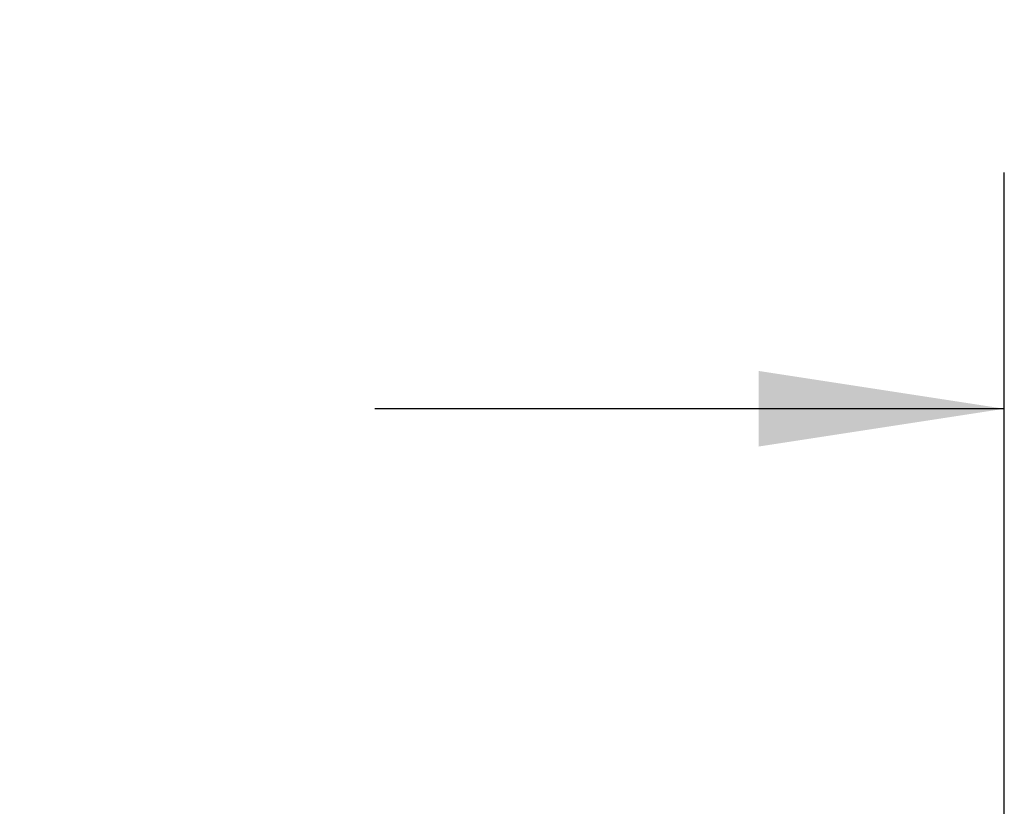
# Model space of a CAD drawing. Header units: inches. Extents: x 0.2 to 10.8, y 0.2 to 8.2.
# Tile 17 of 86: x 3.965 to 4.486, y 2.356 to 2.772. Entities that reach past the tile are written whole.
import ezdxf

# ---------------------------------------------------------------- set-up
doc = ezdxf.new("R2010")
doc.units = ezdxf.units.IN
doc.header["$MEASUREMENT"] = 0
doc.layers.add('DIMENSIONS', color=140, linetype='Continuous')
doc.styles.add('SLDTEXTSTYLE0', font='TXT', dxfattribs={"width": 0.7})
doc.dimstyles.new('SLDDIMSTYLE0', dxfattribs={"dimtxt": 0.084961, "dimasz": 0.13, "dimexe": 0, "dimexo": 0.0625, "dimgap": 0.02124, "dimtad": 0, "dimtih": 1, "dimtoh": 1, "dimlfac": 10, "dimrnd": 1e-09, "dimzin": 12, "dimdsep": 46, "dimtxsty": 'SLDTEXTSTYLE0', "dimsah": 1, "dimcen": 0.09, "dimadec": 0, "dimazin": 3, "dimtfac": 1, "dimtofl": 0, "dimtmove": 0, "dimatfit": 3, "dimfxl": 0, "dimfrac": 2, "dimtolj": 1, "dimtzin": 12, "dimarcsym": 0})

# ---------------------------------------------------------------- blocks, each defined once
blk = doc.blocks.new('_D_25')
at = {"layer": 'DIMENSIONS'}
for p, q in [((2.73251, 2.19189), (2.73251, 2.69156)), ((4.48631, 2.19189), (4.48631, 2.69156)), ((3.48645, 2.64603), (3.45792, 2.64603)), ((3.45792, 2.64603), (3.45792, 2.511)), ((3.8096, 2.64603), (3.83813, 2.64603)), ((3.83813, 2.64603), (3.83813, 2.511)), ((2.73251, 2.56656), (3.14304, 2.56656)), ((4.48631, 2.56656), (4.15301, 2.56656)), ((3.45792, 2.511), (3.48645, 2.511)), ((3.83813, 2.511), (3.8096, 2.511))]:
    blk.add_line(p, q, dxfattribs=at)
for points in [[(2.73251, 2.56656), (2.86251, 2.54656), (2.86251, 2.58656)], [(4.48631, 2.56656), (4.35631, 2.58656), (4.35631, 2.54656)]]:
    blk.add_solid(points, dxfattribs=at)
at = {"layer": 'DIMENSIONS', "attachment_point": 1, "style": 'SLDTEXTSTYLE0'}
for s, insert, char_height in [('17.54', (3.48645, 2.77247), 0.083333), ('445.5', (3.48645, 2.61842), 0.083333), ('INSIDE OPENING', (3.16207, 2.46437), 0.0833333)]:
    blk.add_mtext(s, dxfattribs=dict(at, insert=insert, char_height=char_height))

msp = doc.modelspace()

# ---------------------------------------------------------------- dimensions: what is measured, and where the dimension line sits
at = {"layer": 'DIMENSIONS'}
dim = msp.add_linear_dim(base=(4.486307, 2.566557), p1=(2.732507, 2.141887), p2=(4.486307, 2.141887), text='<>\\PINSIDE OPENING', dimstyle='SLDDIMSTYLE0', dxfattribs=at)
dim.commit()
dim.dimension.update_dxf_attribs({"geometry": '_D_25', "text_midpoint": (3.648024, 2.566557), "dimtype": 160})

doc.saveas('drawing.dxf')
